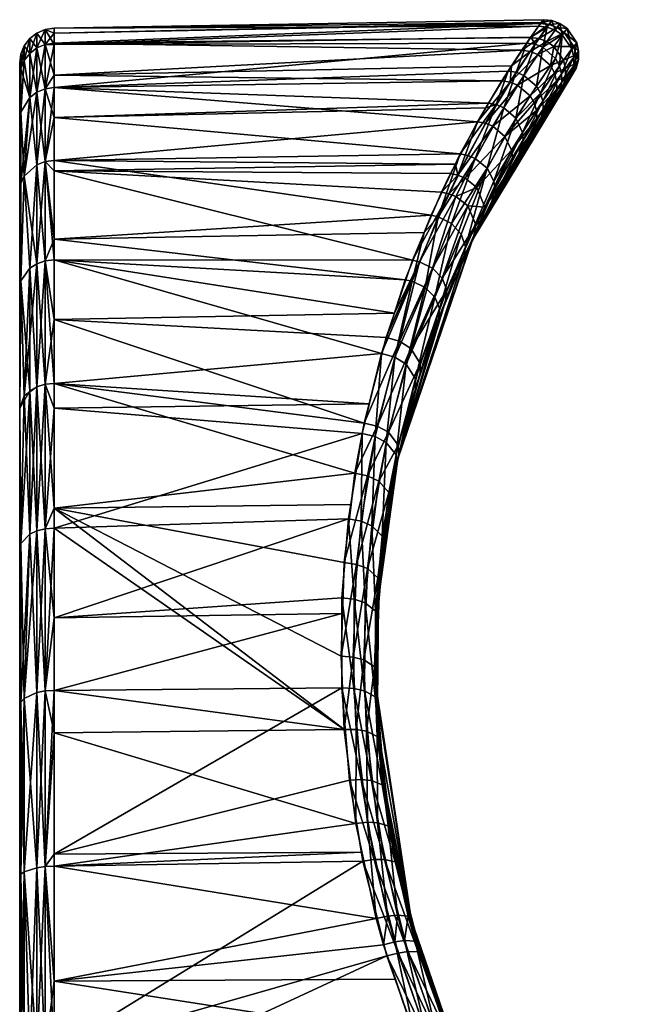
# Model space of a CAD drawing. Extents: x -0.182 to 0.324, y -0.149 to 0.005.
# Tile 4 of 256: x -0.18155 to -0.17279, y -0.04239 to -0.02831. Entities that reach past the tile are written whole.
import ezdxf

# ---------------------------------------------------------------- set-up
doc = ezdxf.new("R2010")
doc.units = 0
doc.layers.add('mesh', color=7, linetype='CONTINUOUS')

msp = doc.modelspace()

# ---------------------------------------------------------------- meshes
at = {"layer": 'mesh'}
mesh = msp.add_polyface(dxfattribs=at)
corners = [(-0.175253, -0.030229, -0.254864), (-0.181063, -0.030322, -0.254823), (-0.175672, -0.031105, -0.256377), (-0.181063, -0.029711, -0.253349), (-0.174888, -0.02957, -0.253406), (-0.174852, -0.029505, -0.253263), (-0.181063, -0.02928, -0.252309), (-0.174569, -0.029044, -0.251932), (-0.174096, -0.02835, -0.246005), (-0.181063, -0.028505, -0.246015), (-0.181063, -0.028432, -0.24695), (-0.174108, -0.028366, -0.245553), (-0.181063, -0.028645, -0.244237), (-0.174374, -0.028748, -0.243086), (-0.181063, -0.029105, -0.242321), (-0.174657, -0.029184, -0.241525), (-0.174519, -0.028972, -0.242285), (-0.181063, -0.02928, -0.241591), (-0.175005, -0.02977, -0.24), (-0.181063, -0.030322, -0.239077), (-0.175323, -0.030374, -0.238785), (-0.181063, -0.030469, -0.238837), (-0.175395, -0.03051, -0.238511), (-0.175523, -0.030776, -0.238052), (-0.18119, -0.028664, -0.24424), (-0.18119, -0.02845, -0.24695), (-0.18119, -0.030339, -0.254815), (-0.18119, -0.031759, -0.257133), (-0.181309, -0.030384, -0.254792), (-0.181063, -0.03145, -0.256664), (-0.18119, -0.029298, -0.252303), (-0.181309, -0.029347, -0.252288), (-0.181309, -0.028714, -0.249652), (-0.18119, -0.028664, -0.24966), (-0.181309, -0.028501, -0.24695), (-0.181309, -0.028714, -0.244248), (-0.18119, -0.029298, -0.241597), (-0.181309, -0.029347, -0.241613), (-0.181309, -0.030384, -0.239109), (-0.18119, -0.030339, -0.239085), (-0.174304, -0.028645, -0.250336), (-0.181063, -0.028667, -0.249754), (-0.174133, -0.028401, -0.248726)]
mesh.append_faces([[corners[k] for k in face] for face in [(0, 1, 2, 2), (0, 3, 1, 1), (4, 3, 0, 0), (5, 3, 4, 4), (5, 6, 3, 3), (7, 6, 5, 5), (8, 9, 10, 10), (11, 12, 9, 9), (13, 14, 12, 12), (15, 14, 16, 16), (15, 17, 14, 14), (18, 17, 15, 15), (18, 19, 17, 17), (20, 19, 18, 18), (20, 21, 19, 19), (22, 21, 20, 20), (22, 23, 21, 21), (24, 12, 14, 14), (25, 10, 9, 9), (26, 1, 3, 3), (27, 26, 28, 28), (29, 1, 26, 26), (30, 3, 6, 6), (30, 26, 3, 3), (31, 26, 30, 30), (31, 28, 26, 26), (32, 30, 33, 33), (32, 31, 30, 30), (33, 25, 34, 34), (25, 35, 34, 34), (25, 24, 35, 35), (9, 24, 25, 25), (9, 12, 24, 24), (36, 14, 17, 17), (36, 24, 14, 14), (37, 24, 36, 36), (37, 35, 24, 24), (36, 38, 37, 37), (36, 39, 38, 38), (17, 39, 36, 36), (17, 19, 39, 39), (19, 21, 39, 39), (40, 41, 6, 6), (42, 10, 41, 41), (30, 6, 41, 41), (33, 30, 41, 41), (41, 25, 33, 33), (41, 10, 25, 25)]])
mesh = msp.add_polyface(dxfattribs=at)
corners = [(-0.174304, -0.028645, -0.250336), (-0.181063, -0.02928, -0.252309), (-0.174569, -0.029044, -0.251932), (-0.174067, -0.02831, -0.247113), (-0.181063, -0.028432, -0.24695), (-0.174133, -0.028401, -0.248726), (-0.174096, -0.02835, -0.246005), (-0.174108, -0.028366, -0.245553), (-0.181063, -0.028505, -0.246015), (-0.174249, -0.028565, -0.243994), (-0.181063, -0.028645, -0.244237), (-0.174374, -0.028748, -0.243086), (-0.174519, -0.028972, -0.242285), (-0.181063, -0.029105, -0.242321), (-0.173697, -0.029162, -0.245593), (-0.173658, -0.02911, -0.247108), (-0.175081, -0.03146, -0.246999), (-0.175253, -0.030229, -0.254864), (-0.174739, -0.029525, -0.253282), (-0.174888, -0.02957, -0.253406), (-0.175144, -0.03025, -0.254883), (-0.174852, -0.029505, -0.253263), (-0.174453, -0.029062, -0.25195), (-0.174255, -0.028764, -0.243071), (-0.174542, -0.029203, -0.241507), (-0.174657, -0.029184, -0.241525), (-0.175005, -0.02977, -0.24), (-0.175288, -0.030532, -0.238493), (-0.175323, -0.030374, -0.238785), (-0.174894, -0.02979, -0.23998), (-0.17452, -0.030177, -0.240055), (-0.174159, -0.029722, -0.241597), (-0.174509, -0.030282, -0.240098), (-0.174364, -0.029921, -0.253216), (-0.174758, -0.030721, -0.254746), (-0.174356, -0.030029, -0.253176), (-0.174772, -0.03062, -0.254794), (-0.174244, -0.02856, -0.249772), (-0.181063, -0.028667, -0.249754), (-0.174228, -0.02993, -0.241681), (-0.174563, -0.030479, -0.240199), (-0.174803, -0.03091, -0.254637), (-0.174416, -0.030231, -0.253082), (-0.174788, -0.029834, -0.239973), (-0.175186, -0.030574, -0.238488), (-0.174433, -0.029247, -0.241498), (-0.174143, -0.028808, -0.243063), (-0.174632, -0.029569, -0.253291), (-0.174343, -0.029106, -0.251959), (-0.175041, -0.030293, -0.254889), (-0.174615, -0.02998, -0.239992), (-0.174256, -0.0294, -0.241511), (-0.174457, -0.029718, -0.253274), (-0.17487, -0.030433, -0.254864), (-0.174198, -0.0295, -0.241532), (-0.174165, -0.02961, -0.241562)]
mesh.append_faces([[corners[k] for k in face] for face in [(0, 1, 2, 2), (3, 4, 5, 5), (6, 4, 3, 3), (7, 8, 6, 6), (9, 10, 7, 7), (11, 10, 9, 9), (12, 13, 11, 11), (14, 15, 16, 16), (17, 18, 19, 19), (17, 20, 18, 18), (18, 21, 19, 19), (18, 2, 21, 21), (22, 2, 18, 18), (22, 0, 2, 2), (23, 12, 11, 11), (24, 12, 23, 23), (24, 25, 12, 12), (26, 25, 24, 24), (26, 27, 28, 28), (26, 29, 27, 27), (24, 29, 26, 26), (30, 31, 32, 32), (33, 34, 35, 35), (36, 34, 33, 33), (37, 38, 0, 0), (5, 38, 37, 37), (32, 39, 40, 40), (35, 41, 42, 42), (27, 43, 44, 44), (29, 43, 27, 27), (29, 45, 43, 43), (24, 45, 29, 29), (24, 46, 45, 45), (22, 47, 48, 48), (18, 47, 22, 22), (18, 49, 47, 47), (20, 49, 18, 18), (43, 50, 44, 44), (43, 51, 50, 50), (45, 51, 43, 43), (47, 52, 48, 48), (47, 53, 52, 52), (49, 53, 47, 47), (51, 54, 50, 50), (50, 55, 30, 30), (54, 55, 50, 50), (52, 36, 33, 33), (53, 36, 52, 52)]])
mesh = msp.add_polyface(dxfattribs=at)
corners = [(-0.175081, -0.03146, -0.246999), (-0.173954, -0.02952, -0.243197), (-0.173833, -0.029349, -0.244078), (-0.173697, -0.029162, -0.245593), (-0.173722, -0.029195, -0.248675), (-0.173887, -0.029424, -0.250239), (-0.173658, -0.02911, -0.247108), (-0.174184, -0.028661, -0.250349), (-0.174304, -0.028645, -0.250336), (-0.174453, -0.029062, -0.25195), (-0.174244, -0.02856, -0.249772), (-0.174011, -0.028415, -0.248734), (-0.174133, -0.028401, -0.248726), (-0.174067, -0.02831, -0.247113), (-0.173944, -0.028323, -0.247114), (-0.174096, -0.02835, -0.246005), (-0.173986, -0.02838, -0.245547), (-0.174108, -0.028366, -0.245553), (-0.174249, -0.028565, -0.243994), (-0.174128, -0.02858, -0.243981), (-0.174374, -0.028748, -0.243086), (-0.174255, -0.028764, -0.243071), (-0.173874, -0.029303, -0.243134), (-0.173901, -0.029417, -0.243164), (-0.174159, -0.029722, -0.241597), (-0.174015, -0.028623, -0.243975), (-0.17387, -0.028423, -0.245544), (-0.174256, -0.0294, -0.241511), (-0.173906, -0.029071, -0.243086), (-0.174198, -0.0295, -0.241532), (-0.173963, -0.028966, -0.243071), (-0.174165, -0.029261, -0.251947), (-0.174107, -0.029363, -0.251928), (-0.173891, -0.028863, -0.25035), (-0.173876, -0.029186, -0.243107), (-0.174165, -0.02961, -0.241562), (-0.174364, -0.029921, -0.253216), (-0.174075, -0.029474, -0.251901), (-0.17452, -0.030177, -0.240055), (-0.174356, -0.030029, -0.253176), (-0.17407, -0.029588, -0.251867), (-0.174228, -0.02993, -0.241681), (-0.174093, -0.029698, -0.25183), (-0.174416, -0.030231, -0.253082), (-0.174142, -0.029798, -0.25179), (-0.174509, -0.030282, -0.240098), (-0.174143, -0.028808, -0.243063), (-0.174542, -0.029203, -0.241507), (-0.174071, -0.028704, -0.250357), (-0.174343, -0.029106, -0.251959), (-0.173914, -0.028692, -0.243974), (-0.174433, -0.029247, -0.241498), (-0.174457, -0.029718, -0.253274)]
mesh.append_faces([[corners[k] for k in face] for face in [(0, 1, 2, 2), (3, 0, 2, 2), (0, 4, 5, 5), (0, 6, 4, 4), (7, 8, 9, 9), (7, 10, 8, 8), (11, 10, 7, 7), (11, 12, 10, 10), (11, 13, 12, 12), (14, 15, 13, 13), (16, 17, 15, 15), (16, 18, 17, 17), (19, 18, 16, 16), (19, 20, 18, 18), (21, 20, 19, 19), (22, 23, 24, 24), (19, 25, 21, 21), (16, 26, 19, 19), (27, 28, 29, 29), (30, 28, 27, 27), (31, 32, 33, 33), (29, 34, 35, 35), (28, 34, 29, 29), (32, 36, 37, 37), (35, 24, 38, 38), (35, 22, 24, 24), (34, 22, 35, 35), (37, 39, 40, 40), (36, 39, 37, 37), (0, 41, 1, 1), (23, 1, 41, 41), (42, 43, 44, 44), (24, 41, 45, 45), (24, 23, 41, 41), (40, 43, 42, 42), (39, 43, 40, 40), (21, 46, 47, 47), (21, 25, 46, 46), (7, 48, 11, 11), (7, 49, 48, 48), (9, 49, 7, 7), (25, 50, 46, 46), (51, 30, 27, 27), (46, 30, 51, 51), (49, 31, 48, 48), (49, 52, 31, 31), (31, 52, 32, 32), (52, 36, 32, 32)]])
mesh = msp.add_polyface(dxfattribs=at)
corners = [(-0.173944, -0.028323, -0.247114), (-0.174067, -0.02831, -0.247113), (-0.174011, -0.028415, -0.248734), (-0.173986, -0.02838, -0.245547), (-0.174096, -0.02835, -0.246005), (-0.173605, -0.028937, -0.245569), (-0.173597, -0.029002, -0.24711), (-0.173637, -0.029055, -0.245581), (-0.173564, -0.028883, -0.247111), (-0.173662, -0.029089, -0.24869), (-0.17363, -0.028971, -0.248705), (-0.174128, -0.02858, -0.243981), (-0.17387, -0.028423, -0.245544), (-0.174015, -0.028623, -0.243975), (-0.173829, -0.028366, -0.247114), (-0.173896, -0.028458, -0.248738), (-0.173963, -0.028966, -0.243071), (-0.173776, -0.028891, -0.243991), (-0.173906, -0.029071, -0.243086), (-0.173747, -0.029008, -0.244008), (-0.173603, -0.028814, -0.245559), (-0.173631, -0.028694, -0.245551), (-0.173561, -0.02876, -0.247112), (-0.173589, -0.028639, -0.247113), (-0.173629, -0.028848, -0.248718), (-0.173657, -0.028729, -0.248728), (-0.173804, -0.029086, -0.250318), (-0.173834, -0.02897, -0.250337), (-0.173803, -0.029205, -0.250294), (-0.174071, -0.028704, -0.250357), (-0.173769, -0.028493, -0.245543), (-0.173914, -0.028692, -0.243974), (-0.173727, -0.028436, -0.247114), (-0.173795, -0.028528, -0.248738), (-0.174143, -0.028808, -0.243063), (-0.173891, -0.028863, -0.25035), (-0.174165, -0.029261, -0.251947)]
mesh.append_faces([[corners[k] for k in face] for face in [(0, 1, 2, 2), (3, 4, 0, 0), (5, 6, 7, 7), (8, 6, 5, 5), (8, 9, 6, 6), (10, 9, 8, 8), (11, 12, 13, 13), (3, 14, 12, 12), (0, 14, 3, 3), (0, 15, 14, 14), (2, 15, 0, 0), (16, 17, 18, 18), (17, 19, 18, 18), (17, 20, 19, 19), (21, 20, 17, 17), (21, 22, 20, 20), (23, 22, 21, 21), (23, 24, 22, 22), (25, 24, 23, 23), (25, 26, 24, 24), (27, 26, 25, 25), (20, 5, 19, 19), (20, 8, 5, 5), (22, 8, 20, 20), (22, 10, 8, 8), (24, 10, 22, 22), (24, 28, 10, 10), (26, 28, 24, 24), (2, 29, 15, 15), (13, 30, 31, 31), (12, 30, 13, 13), (12, 32, 30, 30), (14, 32, 12, 12), (14, 33, 32, 32), (15, 33, 14, 14), (15, 29, 33, 33), (34, 31, 16, 16), (29, 35, 33, 33), (29, 36, 35, 35), (31, 17, 16, 16), (31, 21, 17, 17), (30, 21, 31, 31), (30, 23, 21, 21), (32, 23, 30, 30), (32, 25, 23, 23), (33, 25, 32, 32), (33, 27, 25, 25), (35, 27, 33, 33)]])
mesh = msp.add_polyface(dxfattribs=at)
corners = [(-0.18119, -0.030339, -0.239085), (-0.181309, -0.0318, -0.236798), (-0.181309, -0.030384, -0.239109), (-0.181554, -0.029756, -0.252155), (-0.181537, -0.030653, -0.254655), (-0.181537, -0.029634, -0.252194), (-0.181554, -0.030767, -0.254596), (-0.181411, -0.028793, -0.24964), (-0.181309, -0.029347, -0.252288), (-0.181309, -0.028714, -0.249652), (-0.181554, -0.029139, -0.249585), (-0.181537, -0.029012, -0.249605), (-0.181554, -0.028931, -0.24695), (-0.181537, -0.028803, -0.24695), (-0.181488, -0.028894, -0.249624), (-0.181488, -0.028684, -0.24695), (-0.181411, -0.028581, -0.24695), (-0.181309, -0.028501, -0.24695), (-0.18119, -0.028664, -0.24966), (-0.181554, -0.029139, -0.244315), (-0.181537, -0.029012, -0.244295), (-0.181488, -0.028894, -0.244277), (-0.181411, -0.028793, -0.244261), (-0.181309, -0.028714, -0.244248), (-0.181537, -0.029634, -0.241706), (-0.181554, -0.029756, -0.241746), (-0.181554, -0.030767, -0.239304), (-0.181537, -0.030653, -0.239246), (-0.181488, -0.030547, -0.239191), (-0.181537, -0.032045, -0.236975), (-0.181411, -0.031865, -0.236844), (-0.181537, -0.032045, -0.256925), (-0.181488, -0.030547, -0.254709), (-0.181309, -0.0318, -0.257103), (-0.181309, -0.030384, -0.254792), (-0.181411, -0.029422, -0.252263), (-0.181411, -0.029422, -0.241637), (-0.181309, -0.029347, -0.241613)]
mesh.append_faces([[corners[k] for k in face] for face in [(0, 1, 2, 2), (3, 4, 5, 5), (3, 6, 4, 4), (7, 8, 9, 9), (10, 5, 11, 11), (10, 3, 5, 5), (11, 12, 10, 10), (11, 13, 12, 12), (14, 13, 11, 11), (14, 15, 13, 13), (7, 15, 14, 14), (7, 16, 15, 15), (9, 16, 7, 7), (9, 17, 16, 16), (18, 17, 9, 9), (13, 19, 12, 12), (13, 20, 19, 19), (15, 20, 13, 13), (15, 21, 20, 20), (16, 21, 15, 15), (16, 22, 21, 21), (17, 22, 16, 16), (17, 23, 22, 22), (24, 20, 21, 21), (25, 20, 24, 24), (25, 19, 20, 20), (24, 26, 25, 25), (24, 27, 26, 26), (28, 29, 27, 27), (2, 30, 28, 28), (31, 32, 4, 4), (33, 34, 32, 32), (35, 34, 8, 8), (35, 32, 34, 34), (5, 32, 35, 35), (5, 4, 32, 32), (7, 35, 8, 8), (14, 35, 7, 7), (11, 35, 14, 14), (11, 5, 35, 35), (36, 23, 37, 37), (36, 22, 23, 23), (36, 21, 22, 22), (24, 21, 36, 36), (36, 27, 24, 24), (36, 28, 27, 27), (37, 28, 36, 36), (37, 2, 28, 28)]])
mesh = msp.add_polyface(dxfattribs=at)
corners = [(-0.181063, -0.037901, -0.262402), (-0.176945, -0.0368, -0.261864), (-0.181063, -0.036861, -0.261765), (-0.181554, -0.030767, -0.254596), (-0.181554, -0.029756, -0.252155), (-0.181554, -0.045774, -0.24695), (-0.181554, -0.028931, -0.24695), (-0.181554, -0.029139, -0.244315), (-0.18119, -0.037909, -0.262385), (-0.181537, -0.038069, -0.262071), (-0.181554, -0.035874, -0.260576), (-0.181554, -0.038128, -0.261957), (-0.181309, -0.037932, -0.26234), (-0.181309, -0.035621, -0.260924), (-0.181411, -0.035668, -0.260859), (-0.18119, -0.035591, -0.260965), (-0.181063, -0.03558, -0.26098), (-0.181309, -0.03356, -0.259164), (-0.18119, -0.035591, -0.232935), (-0.181063, -0.035295, -0.233163), (-0.181063, -0.03558, -0.23292), (-0.181309, -0.035621, -0.232976), (-0.18119, -0.033524, -0.234701), (-0.181537, -0.035799, -0.233221), (-0.181554, -0.038128, -0.231943), (-0.181554, -0.035874, -0.233324), (-0.181537, -0.038069, -0.231829), (-0.181309, -0.037932, -0.23156), (-0.18119, -0.037909, -0.231515), (-0.181063, -0.037901, -0.231498), (-0.176948, -0.037865, -0.262465), (-0.176853, -0.035448, -0.260975), (-0.176945, -0.036575, -0.261737), (-0.176959, -0.037413, -0.231675), (-0.176913, -0.03846, -0.231145), (-0.176914, -0.036074, -0.232487), (-0.176815, -0.035244, -0.233098), (-0.176761, -0.034793, -0.233431), (-0.181554, -0.033864, -0.258859), (-0.181554, -0.032148, -0.25685), (-0.181554, -0.033864, -0.235041), (-0.181554, -0.032148, -0.23705), (-0.181537, -0.035799, -0.260679), (-0.181488, -0.038015, -0.262177), (-0.181411, -0.033617, -0.259107), (-0.181411, -0.035668, -0.233041), (-0.181309, -0.03356, -0.234737), (-0.181488, -0.033689, -0.234866), (-0.181488, -0.038015, -0.231723), (-0.176776, -0.037872, -0.262438)]
mesh.append_faces([[corners[k] for k in face] for face in [(0, 1, 2, 2), (3, 4, 5, 5), (6, 7, 5, 5), (8, 0, 2, 2), (9, 10, 11, 11), (12, 13, 14, 14), (8, 13, 12, 12), (8, 15, 13, 13), (2, 15, 8, 8), (2, 16, 15, 15), (17, 13, 15, 15), (18, 19, 20, 20), (21, 22, 18, 18), (23, 24, 25, 25), (23, 26, 24, 24), (18, 27, 21, 21), (18, 28, 27, 27), (20, 28, 18, 18), (20, 29, 28, 28), (0, 30, 1, 1), (2, 31, 16, 16), (2, 32, 31, 31), (1, 32, 2, 2), (33, 34, 19, 19), (19, 35, 33, 33), (19, 36, 35, 35), (37, 36, 19, 19), (34, 20, 19, 19), (34, 29, 20, 20), (5, 38, 39, 39), (5, 40, 25, 25), (5, 41, 40, 40), (9, 42, 10, 10), (43, 42, 9, 9), (43, 14, 42, 42), (12, 14, 43, 43), (44, 14, 13, 13), (44, 42, 14, 14), (38, 10, 42, 42), (45, 46, 21, 21), (23, 47, 45, 45), (25, 40, 23, 23), (45, 26, 23, 23), (45, 48, 26, 26), (21, 48, 45, 45), (21, 27, 48, 48), (30, 32, 1, 1), (30, 49, 32, 32)]])
mesh = msp.add_polyface(dxfattribs=at)
corners = [(-0.181554, -0.045774, -0.24695), (-0.181554, -0.032148, -0.25685), (-0.181554, -0.030767, -0.254596), (-0.181554, -0.029139, -0.249585), (-0.181554, -0.028931, -0.24695), (-0.181554, -0.029756, -0.252155), (-0.181554, -0.029756, -0.241746), (-0.181554, -0.030767, -0.239304), (-0.181554, -0.029139, -0.244315), (-0.18119, -0.033524, -0.234701), (-0.181063, -0.033511, -0.234687), (-0.181063, -0.035295, -0.233163), (-0.18119, -0.031759, -0.236768), (-0.181063, -0.031744, -0.236757), (-0.181063, -0.032597, -0.235758), (-0.18119, -0.031759, -0.257133), (-0.181063, -0.031744, -0.257144), (-0.181063, -0.03145, -0.256664), (-0.18119, -0.035591, -0.260965), (-0.181063, -0.03558, -0.26098), (-0.181063, -0.033867, -0.259517), (-0.181537, -0.030653, -0.239246), (-0.181554, -0.032148, -0.23705), (-0.181309, -0.030384, -0.239109), (-0.181309, -0.0318, -0.236798), (-0.181411, -0.031865, -0.236844), (-0.18119, -0.030339, -0.239085), (-0.18119, -0.033524, -0.2592), (-0.181309, -0.03356, -0.259164), (-0.181309, -0.0318, -0.257103), (-0.181411, -0.031865, -0.257056), (-0.181063, -0.033511, -0.259213), (-0.181309, -0.030384, -0.254792), (-0.18119, -0.030339, -0.254815), (-0.181309, -0.03356, -0.234737), (-0.18119, -0.035591, -0.232935), (-0.181309, -0.035621, -0.232976), (-0.181537, -0.032045, -0.236975), (-0.181488, -0.030547, -0.239191), (-0.181411, -0.033617, -0.259107), (-0.181309, -0.035621, -0.260924), (-0.181554, -0.033864, -0.258859), (-0.181537, -0.035799, -0.260679), (-0.181537, -0.032045, -0.256925), (-0.181537, -0.030653, -0.254655), (-0.181488, -0.030547, -0.254709), (-0.181554, -0.033864, -0.235041), (-0.181488, -0.033689, -0.234866), (-0.181411, -0.035668, -0.233041), (-0.181537, -0.035799, -0.233221)]
mesh.append_faces([[corners[k] for k in face] for face in [(0, 1, 2, 2), (0, 3, 4, 4), (0, 5, 3, 3), (0, 6, 7, 7), (0, 8, 6, 6), (9, 10, 11, 11), (12, 13, 14, 14), (15, 16, 17, 17), (18, 19, 20, 20), (21, 22, 7, 7), (23, 24, 25, 25), (26, 12, 24, 24), (27, 18, 20, 20), (28, 18, 27, 27), (28, 29, 30, 30), (27, 29, 28, 28), (27, 15, 29, 29), (31, 15, 27, 27), (31, 16, 15, 15), (15, 32, 29, 29), (17, 33, 15, 15), (26, 13, 12, 12), (12, 34, 24, 24), (12, 9, 34, 34), (14, 9, 12, 12), (14, 10, 9, 9), (35, 9, 11, 11), (36, 34, 9, 9), (21, 37, 22, 22), (38, 25, 37, 37), (39, 40, 28, 28), (41, 42, 39, 39), (41, 43, 1, 1), (39, 43, 41, 41), (39, 30, 43, 43), (28, 30, 39, 39), (43, 2, 1, 1), (43, 44, 2, 2), (30, 45, 43, 43), (29, 45, 30, 30), (37, 46, 22, 22), (37, 47, 46, 46), (25, 47, 37, 37), (24, 47, 25, 25), (24, 34, 47, 47), (48, 47, 34, 34), (49, 46, 47, 47)]])
mesh = msp.add_polyface(dxfattribs=at)
corners = [(-0.173901, -0.029417, -0.243164), (-0.173833, -0.029349, -0.244078), (-0.173954, -0.02952, -0.243197), (-0.173776, -0.029244, -0.244053), (-0.173697, -0.029162, -0.245593), (-0.173637, -0.029055, -0.245581), (-0.173658, -0.02911, -0.247108), (-0.173597, -0.029002, -0.24711), (-0.173722, -0.029195, -0.248675), (-0.173662, -0.029089, -0.24869), (-0.173887, -0.029424, -0.250239), (-0.173831, -0.02932, -0.250267), (-0.174142, -0.029798, -0.25179), (-0.174093, -0.029698, -0.25183), (-0.173874, -0.029303, -0.243134), (-0.173747, -0.029128, -0.244029), (-0.173605, -0.028937, -0.245569), (-0.17363, -0.028971, -0.248705), (-0.173803, -0.029205, -0.250294), (-0.17407, -0.029588, -0.251867), (-0.173891, -0.028863, -0.25035), (-0.174107, -0.029363, -0.251928), (-0.173834, -0.02897, -0.250337), (-0.173906, -0.029071, -0.243086), (-0.173747, -0.029008, -0.244008), (-0.173876, -0.029186, -0.243107), (-0.174075, -0.029474, -0.251901), (-0.173804, -0.029086, -0.250318), (-0.174024, -0.045378, -0.246947), (-0.174125, -0.045227, -0.263904), (-0.173278, -0.046376, -0.263897), (-0.173046, -0.046651, -0.230017), (-0.173921, -0.045528, -0.22999), (-0.173947, -0.045545, -0.229818), (-0.173066, -0.046678, -0.22984), (-0.17417, -0.045159, -0.229998), (-0.174153, -0.045241, -0.264076), (-0.173299, -0.0464, -0.264073), (-0.173674, -0.04672, -0.264396), (-0.172909, -0.047338, -0.264332), (-0.173537, -0.046607, -0.264372), (-0.17304, -0.047463, -0.264351), (-0.173434, -0.047013, -0.229519), (-0.174197, -0.045717, -0.229519), (-0.173299, -0.046896, -0.22954), (-0.174367, -0.045774, -0.229491), (-0.173417, -0.046505, -0.264288), (-0.174407, -0.045401, -0.264374), (-0.172794, -0.047224, -0.264249), (-0.174071, -0.04563, -0.229605), (-0.17318, -0.046789, -0.229624), (-0.17428, -0.045319, -0.264288)]
mesh.append_faces([[corners[k] for k in face] for face in [(0, 1, 2, 2), (3, 1, 0, 0), (3, 4, 1, 1), (5, 4, 3, 3), (5, 6, 4, 4), (7, 6, 5, 5), (7, 8, 6, 6), (9, 8, 7, 7), (9, 10, 8, 8), (11, 10, 9, 9), (11, 12, 10, 10), (13, 12, 11, 11), (14, 3, 0, 0), (15, 3, 14, 14), (15, 5, 3, 3), (16, 5, 15, 15), (17, 11, 9, 9), (18, 11, 17, 17), (18, 13, 11, 11), (19, 13, 18, 18), (20, 21, 22, 22), (23, 24, 25, 25), (22, 26, 27, 27), (21, 26, 22, 22), (25, 15, 14, 14), (24, 15, 25, 25), (24, 16, 15, 15), (27, 19, 18, 18), (26, 19, 27, 27), (28, 29, 30, 30), (31, 32, 28, 28), (33, 32, 34, 34), (33, 35, 32, 32), (36, 30, 29, 29), (37, 30, 36, 36), (38, 39, 40, 40), (41, 39, 38, 38), (42, 43, 44, 44), (45, 43, 42, 42), (40, 46, 47, 47), (40, 48, 46, 46), (44, 49, 50, 50), (43, 49, 44, 44), (46, 37, 51, 51), (50, 33, 34, 34), (49, 33, 50, 50), (37, 36, 51, 51)]])
mesh = msp.add_polyface(dxfattribs=at)
corners = [(-0.173887, -0.029424, -0.250239), (-0.174142, -0.029798, -0.25179), (-0.175081, -0.03146, -0.246999), (-0.175096, -0.031498, -0.238191), (-0.175093, -0.031499, -0.255691), (-0.175288, -0.030532, -0.238493), (-0.175395, -0.03051, -0.238511), (-0.175323, -0.030374, -0.238785), (-0.175523, -0.030776, -0.238052), (-0.175417, -0.030798, -0.238034), (-0.175938, -0.03175, -0.236596), (-0.174563, -0.030479, -0.240199), (-0.174228, -0.02993, -0.241681), (-0.17494, -0.031174, -0.238753), (-0.174803, -0.03091, -0.254637), (-0.174416, -0.030231, -0.253082), (-0.175063, -0.031423, -0.238307), (-0.175568, -0.031127, -0.256393), (-0.175672, -0.031105, -0.256377), (-0.175772, -0.031355, -0.256726), (-0.175253, -0.030229, -0.254864), (-0.175144, -0.03025, -0.254883), (-0.175208, -0.031732, -0.256107), (-0.175836, -0.031772, -0.236583), (-0.175029, -0.031243, -0.238189), (-0.174901, -0.03099, -0.238639), (-0.174509, -0.030282, -0.240098), (-0.174758, -0.030721, -0.254746), (-0.174356, -0.030029, -0.253176), (-0.175179, -0.031558, -0.256228), (-0.175316, -0.030839, -0.23803), (-0.175186, -0.030574, -0.238488), (-0.175041, -0.030293, -0.254889), (-0.17565, -0.031863, -0.236596), (-0.175378, -0.031225, -0.256386), (-0.175757, -0.03214, -0.257666), (-0.175147, -0.030972, -0.238061), (-0.175016, -0.03071, -0.238515), (-0.174615, -0.02998, -0.239992), (-0.17487, -0.030433, -0.254864), (-0.17524, -0.031378, -0.256327), (-0.175618, -0.032277, -0.257599), (-0.175511, -0.032005, -0.236661), (-0.17452, -0.030177, -0.240055), (-0.174772, -0.03062, -0.254794)]
mesh.append_faces([[corners[k] for k in face] for face in [(0, 1, 2, 2), (3, 2, 4, 4), (5, 6, 7, 7), (5, 8, 6, 6), (9, 8, 5, 5), (9, 10, 8, 8), (2, 11, 12, 12), (13, 11, 2, 2), (14, 4, 2, 2), (2, 15, 14, 14), (2, 1, 15, 15), (16, 2, 3, 3), (16, 13, 2, 2), (17, 18, 19, 19), (20, 18, 17, 17), (17, 21, 20, 20), (22, 4, 14, 14), (23, 10, 9, 9), (24, 13, 16, 16), (25, 13, 24, 24), (25, 11, 13, 13), (26, 11, 25, 25), (27, 14, 28, 28), (27, 22, 14, 14), (29, 22, 27, 27), (9, 30, 23, 23), (9, 31, 30, 30), (5, 31, 9, 9), (21, 17, 32, 32), (23, 30, 33, 33), (17, 34, 32, 32), (17, 35, 34, 34), (30, 36, 33, 33), (30, 37, 36, 36), (31, 37, 30, 30), (31, 38, 37, 37), (32, 34, 39, 39), (34, 40, 39, 39), (34, 41, 40, 40), (36, 24, 42, 42), (36, 25, 24, 24), (37, 25, 36, 36), (37, 43, 25, 25), (38, 43, 37, 37), (39, 29, 44, 44), (40, 29, 39, 39), (43, 26, 25, 25), (44, 29, 27, 27)]])
mesh = msp.add_polyface(dxfattribs=at)
corners = [(-0.176042, -0.032029, -0.257669), (-0.175772, -0.031355, -0.256726), (-0.181063, -0.03145, -0.256664), (-0.181063, -0.031744, -0.257144), (-0.181063, -0.033867, -0.259517), (-0.176556, -0.033805, -0.259586), (-0.181063, -0.033511, -0.259213), (-0.175672, -0.031105, -0.256377), (-0.181063, -0.030322, -0.254823), (-0.181063, -0.031744, -0.236757), (-0.176196, -0.032506, -0.23568), (-0.181063, -0.032597, -0.235758), (-0.175938, -0.03175, -0.236596), (-0.181063, -0.030469, -0.238837), (-0.175523, -0.030776, -0.238052), (-0.18119, -0.033524, -0.2592), (-0.18119, -0.030339, -0.239085), (-0.176382, -0.033084, -0.25889), (-0.176658, -0.034225, -0.259991), (-0.181063, -0.03558, -0.26098), (-0.176853, -0.035448, -0.260975), (-0.181063, -0.033511, -0.234687), (-0.176761, -0.034793, -0.233431), (-0.181063, -0.035295, -0.233163), (-0.176628, -0.034078, -0.23404), (-0.176315, -0.032854, -0.235257), (-0.176158, -0.034663, -0.234285), (-0.176146, -0.034591, -0.247015), (-0.17616, -0.034662, -0.25962), (-0.17613, -0.03452, -0.234411), (-0.175942, -0.032051, -0.257682), (-0.176259, -0.03519, -0.233819), (-0.17614, -0.034392, -0.23427), (-0.176275, -0.035072, -0.233675), (-0.17617, -0.034531, -0.259758), (-0.176348, -0.035805, -0.260572), (-0.176442, -0.034123, -0.234045), (-0.176578, -0.034831, -0.23344), (-0.176123, -0.032908, -0.235252), (-0.176473, -0.034268, -0.259985), (-0.176191, -0.033136, -0.258893), (-0.176673, -0.03548, -0.260961), (-0.176282, -0.03421, -0.234103), (-0.17642, -0.034908, -0.233503), (-0.17596, -0.033012, -0.235302), (-0.176313, -0.034354, -0.259926), (-0.176029, -0.033237, -0.258842), (-0.176516, -0.035548, -0.260894), (-0.176369, -0.035696, -0.260718)]
mesh.append_faces([[corners[k] for k in face] for face in [(0, 1, 2, 2), (3, 0, 2, 2), (4, 5, 6, 6), (7, 2, 1, 1), (7, 8, 2, 2), (9, 10, 11, 11), (9, 12, 10, 10), (13, 12, 9, 9), (13, 14, 12, 12), (15, 4, 6, 6), (16, 13, 9, 9), (3, 17, 0, 0), (6, 17, 3, 3), (6, 5, 17, 17), (4, 18, 5, 5), (19, 18, 4, 4), (19, 20, 18, 18), (21, 22, 23, 23), (21, 24, 22, 22), (11, 24, 21, 21), (11, 25, 24, 24), (11, 10, 25, 25), (26, 27, 28, 28), (29, 27, 26, 26), (17, 5, 18, 18), (30, 0, 17, 17), (29, 26, 31, 31), (32, 29, 33, 33), (34, 35, 28, 28), (22, 36, 37, 37), (24, 36, 22, 22), (24, 38, 36, 36), (25, 38, 24, 24), (17, 39, 40, 40), (18, 39, 17, 17), (18, 41, 39, 39), (20, 41, 18, 18), (37, 42, 43, 43), (36, 42, 37, 37), (36, 44, 42, 42), (38, 44, 36, 36), (40, 45, 46, 46), (39, 45, 40, 40), (39, 47, 45, 45), (41, 47, 39, 39), (43, 32, 33, 33), (42, 32, 43, 43), (45, 48, 34, 34)]])
mesh = msp.add_polyface(dxfattribs=at)
corners = [(-0.181063, -0.040415, -0.263444), (-0.176668, -0.040213, -0.263453), (-0.181063, -0.040242, -0.263372), (-0.181554, -0.045774, -0.24695), (-0.181554, -0.038128, -0.261957), (-0.181554, -0.035874, -0.260576), (-0.181554, -0.040569, -0.262968), (-0.181554, -0.030767, -0.239304), (-0.181554, -0.032148, -0.23705), (-0.18119, -0.037909, -0.231515), (-0.181063, -0.037901, -0.231498), (-0.181063, -0.038507, -0.231247), (-0.181537, -0.04053, -0.26309), (-0.181537, -0.038069, -0.262071), (-0.18119, -0.040421, -0.263426), (-0.181309, -0.037932, -0.26234), (-0.181309, -0.040436, -0.263377), (-0.18119, -0.037909, -0.262385), (-0.18119, -0.043064, -0.26406), (-0.181063, -0.043061, -0.264079), (-0.181063, -0.037901, -0.262402), (-0.181537, -0.038069, -0.231829), (-0.181554, -0.040569, -0.230932), (-0.181554, -0.038128, -0.231943), (-0.181537, -0.04053, -0.23081), (-0.181309, -0.040436, -0.230523), (-0.181309, -0.037932, -0.23156), (-0.18119, -0.040421, -0.230475), (-0.181063, -0.040415, -0.230457), (-0.181309, -0.043072, -0.22989), (-0.176646, -0.040344, -0.263501), (-0.176948, -0.037865, -0.262465), (-0.176838, -0.039185, -0.263072), (-0.176913, -0.03846, -0.231145), (-0.176747, -0.039803, -0.230588), (-0.176454, -0.041164, -0.230148), (-0.181063, -0.042058, -0.230062), (-0.181554, -0.033864, -0.258859), (-0.181488, -0.040493, -0.263204), (-0.181488, -0.038015, -0.262177), (-0.181488, -0.038015, -0.231723), (-0.181488, -0.040493, -0.230697), (-0.181411, -0.043084, -0.229969), (-0.176743, -0.03846, -0.231175), (-0.176786, -0.037425, -0.231699), (-0.176671, -0.039176, -0.26304), (-0.176776, -0.037872, -0.262438), (-0.176483, -0.04032, -0.263467)]
mesh.append_faces([[corners[k] for k in face] for face in [(0, 1, 2, 2), (3, 4, 5, 5), (3, 6, 4, 4), (7, 8, 3, 3), (9, 10, 11, 11), (12, 4, 6, 6), (12, 13, 4, 4), (14, 15, 16, 16), (14, 17, 15, 15), (18, 14, 16, 16), (19, 0, 14, 14), (14, 20, 17, 17), (14, 2, 20, 20), (0, 2, 14, 14), (21, 22, 23, 23), (21, 24, 22, 22), (9, 25, 26, 26), (9, 27, 25, 25), (11, 27, 9, 9), (11, 28, 27, 27), (29, 25, 27, 27), (0, 30, 1, 1), (19, 30, 0, 0), (2, 31, 20, 20), (2, 32, 31, 31), (1, 32, 2, 2), (33, 11, 10, 10), (34, 11, 33, 33), (34, 28, 11, 11), (35, 28, 34, 34), (35, 36, 28, 28), (5, 37, 3, 3), (38, 13, 12, 12), (38, 39, 13, 13), (16, 39, 38, 38), (16, 15, 39, 39), (40, 24, 21, 21), (40, 41, 24, 24), (26, 41, 40, 40), (26, 25, 41, 41), (42, 41, 25, 25), (33, 43, 34, 34), (33, 44, 43, 43), (31, 45, 46, 46), (32, 45, 31, 31), (30, 32, 1, 1), (30, 47, 32, 32)]])
mesh = msp.add_polyface(dxfattribs=at)
corners = [(-0.175096, -0.031498, -0.238191), (-0.175093, -0.031499, -0.255691), (-0.176146, -0.034591, -0.247015), (-0.175829, -0.033372, -0.235593), (-0.175464, -0.032337, -0.236893), (-0.175893, -0.033588, -0.258547), (-0.17616, -0.034662, -0.25962), (-0.175565, -0.032599, -0.257362), (-0.17613, -0.03452, -0.234411), (-0.175208, -0.031732, -0.256107), (-0.175942, -0.032051, -0.257682), (-0.175772, -0.031355, -0.256726), (-0.176042, -0.032029, -0.257669), (-0.175568, -0.031127, -0.256393), (-0.175063, -0.031423, -0.238307), (-0.175836, -0.031772, -0.236583), (-0.176196, -0.032506, -0.23568), (-0.175938, -0.03175, -0.236596), (-0.176315, -0.032854, -0.235257), (-0.17614, -0.034392, -0.23427), (-0.175825, -0.033225, -0.235458), (-0.175446, -0.032173, -0.236766), (-0.175029, -0.031243, -0.238189), (-0.175179, -0.031558, -0.256228), (-0.175551, -0.032439, -0.257491), (-0.175892, -0.033444, -0.258684), (-0.17617, -0.034531, -0.259758), (-0.176123, -0.032908, -0.235252), (-0.176382, -0.033084, -0.25889), (-0.176191, -0.033136, -0.258893), (-0.17565, -0.031863, -0.236596), (-0.175757, -0.03214, -0.257666), (-0.17596, -0.033012, -0.235302), (-0.176029, -0.033237, -0.258842), (-0.175511, -0.032005, -0.236661), (-0.175147, -0.030972, -0.238061), (-0.175618, -0.032277, -0.257599), (-0.175378, -0.031225, -0.256386), (-0.176282, -0.03421, -0.234103), (-0.17524, -0.031378, -0.256327), (-0.176313, -0.034354, -0.259926)]
mesh.append_faces([[corners[k] for k in face] for face in [(0, 1, 2, 2), (2, 3, 4, 4), (0, 2, 4, 4), (2, 5, 6, 6), (7, 5, 2, 2), (8, 3, 2, 2), (2, 9, 7, 7), (2, 1, 9, 9), (10, 11, 12, 12), (13, 11, 10, 10), (14, 0, 4, 4), (15, 16, 17, 17), (18, 16, 15, 15), (19, 3, 8, 8), (20, 3, 19, 19), (20, 4, 3, 3), (21, 4, 20, 20), (21, 14, 4, 4), (22, 14, 21, 21), (23, 7, 9, 9), (24, 7, 23, 23), (24, 5, 7, 7), (25, 5, 24, 24), (25, 6, 5, 5), (26, 6, 25, 25), (18, 15, 27, 27), (28, 29, 10, 10), (15, 30, 27, 27), (10, 31, 13, 13), (10, 29, 31, 31), (27, 30, 32, 32), (29, 33, 31, 31), (30, 34, 32, 32), (30, 35, 34, 34), (31, 36, 37, 37), (31, 33, 36, 36), (38, 20, 19, 19), (32, 20, 38, 38), (32, 21, 20, 20), (34, 21, 32, 32), (34, 22, 21, 21), (39, 24, 23, 23), (36, 24, 39, 39), (36, 25, 24, 24), (33, 25, 36, 36), (33, 26, 25, 25), (40, 26, 33, 33)]])
mesh = msp.add_polyface(dxfattribs=at)
corners = [(-0.176421, -0.036585, -0.247895), (-0.176259, -0.03519, -0.233819), (-0.176158, -0.034663, -0.234285), (-0.176439, -0.038072, -0.262019), (-0.176437, -0.036862, -0.261312), (-0.176435, -0.037989, -0.231935), (-0.176407, -0.036392, -0.232902), (-0.17645, -0.037648, -0.232113), (-0.176348, -0.035805, -0.260572), (-0.17616, -0.034662, -0.25962), (-0.176914, -0.036074, -0.232487), (-0.176815, -0.035244, -0.233098), (-0.176761, -0.034793, -0.233431), (-0.176482, -0.037565, -0.231962), (-0.176441, -0.038561, -0.231446), (-0.176432, -0.036291, -0.232754), (-0.176275, -0.035072, -0.233675), (-0.17613, -0.03452, -0.234411), (-0.176369, -0.035696, -0.260718), (-0.17617, -0.034531, -0.259758), (-0.176464, -0.036768, -0.261461), (-0.176473, -0.037995, -0.262172), (-0.176959, -0.037413, -0.231675), (-0.176786, -0.037425, -0.231699), (-0.176913, -0.03846, -0.231145), (-0.176737, -0.0361, -0.232505), (-0.176578, -0.034831, -0.23344), (-0.176853, -0.035448, -0.260975), (-0.176769, -0.036596, -0.261716), (-0.176673, -0.03548, -0.260961), (-0.176945, -0.036575, -0.261737), (-0.176776, -0.037872, -0.262438), (-0.176634, -0.037465, -0.231775), (-0.176743, -0.03846, -0.231175), (-0.176581, -0.036159, -0.232574), (-0.17642, -0.034908, -0.233503), (-0.176615, -0.036648, -0.261644), (-0.176516, -0.035548, -0.260894), (-0.176625, -0.037905, -0.26236), (-0.176593, -0.038485, -0.231254), (-0.176313, -0.034354, -0.259926)]
mesh.append_faces([[corners[k] for k in face] for face in [(0, 1, 2, 2), (3, 0, 4, 4), (3, 5, 0, 0), (0, 6, 1, 1), (0, 7, 6, 6), (5, 7, 0, 0), (0, 8, 4, 4), (0, 9, 8, 8), (2, 9, 0, 0), (10, 11, 12, 12), (13, 7, 14, 14), (13, 6, 7, 7), (15, 6, 13, 13), (15, 1, 6, 6), (16, 1, 15, 15), (16, 17, 1, 1), (18, 8, 19, 19), (18, 4, 8, 8), (20, 4, 18, 18), (20, 3, 4, 4), (21, 3, 20, 20), (22, 23, 24, 24), (22, 25, 23, 23), (10, 25, 22, 22), (10, 26, 25, 25), (12, 26, 10, 10), (27, 28, 29, 29), (30, 28, 27, 27), (30, 31, 28, 28), (23, 32, 33, 33), (23, 34, 32, 32), (25, 34, 23, 23), (25, 35, 34, 34), (26, 35, 25, 25), (29, 36, 37, 37), (28, 36, 29, 29), (28, 38, 36, 36), (31, 38, 28, 28), (32, 13, 39, 39), (32, 15, 13, 13), (34, 15, 32, 32), (34, 16, 15, 15), (35, 16, 34, 34), (37, 18, 40, 40), (37, 20, 18, 18), (36, 20, 37, 37), (36, 21, 20, 20), (38, 21, 36, 36)]])
mesh = msp.add_polyface(dxfattribs=at)
corners = [(-0.181063, -0.045774, -0.264292), (-0.175438, -0.043889, -0.264281), (-0.181063, -0.043902, -0.264145), (-0.181554, -0.045774, -0.24695), (-0.181554, -0.045774, -0.263793), (-0.181554, -0.043139, -0.263585), (-0.181554, -0.040569, -0.262968), (-0.181554, -0.040569, -0.230932), (-0.181554, -0.043139, -0.230315), (-0.181554, -0.038128, -0.231943), (-0.181554, -0.035874, -0.233324), (-0.18119, -0.040421, -0.230475), (-0.181063, -0.040415, -0.230457), (-0.181063, -0.042058, -0.230062), (-0.18119, -0.043064, -0.26406), (-0.181063, -0.043061, -0.264079), (-0.18119, -0.045774, -0.264274), (-0.181309, -0.043072, -0.26401), (-0.181411, -0.043084, -0.263931), (-0.181309, -0.045774, -0.264223), (-0.181488, -0.0431, -0.26383), (-0.181411, -0.045774, -0.264143), (-0.181537, -0.043119, -0.263712), (-0.181488, -0.045774, -0.26404), (-0.181537, -0.045774, -0.263921), (-0.181537, -0.04053, -0.26309), (-0.181309, -0.040436, -0.263377), (-0.18119, -0.040421, -0.263426), (-0.18119, -0.043064, -0.22984), (-0.181063, -0.043061, -0.229821), (-0.181309, -0.043072, -0.22989), (-0.181411, -0.043084, -0.229969), (-0.181309, -0.040436, -0.230523), (-0.181537, -0.04053, -0.23081), (-0.181537, -0.043119, -0.230189), (-0.181554, -0.045774, -0.230108), (-0.181488, -0.0431, -0.230071), (-0.181537, -0.045774, -0.22998), (-0.181488, -0.045774, -0.22986), (-0.181411, -0.045774, -0.229757), (-0.181309, -0.045774, -0.229678), (-0.18119, -0.045774, -0.229627), (-0.176303, -0.041697, -0.263892), (-0.176646, -0.040344, -0.263501), (-0.175833, -0.043026, -0.264166), (-0.176351, -0.041537, -0.230049), (-0.176454, -0.041164, -0.230148), (-0.176182, -0.04203, -0.229942), (-0.175897, -0.042865, -0.229762), (-0.175315, -0.044162, -0.229582), (-0.181063, -0.045774, -0.229608), (-0.181488, -0.040493, -0.263204), (-0.181488, -0.040493, -0.230697)]
mesh.append_faces([[corners[k] for k in face] for face in [(0, 1, 2, 2), (3, 4, 5, 5), (5, 6, 3, 3), (3, 7, 8, 8), (3, 9, 7, 7), (10, 9, 3, 3), (11, 12, 13, 13), (14, 2, 15, 15), (14, 16, 2, 2), (17, 16, 14, 14), (18, 19, 17, 17), (20, 21, 18, 18), (22, 23, 20, 20), (5, 24, 22, 22), (22, 6, 5, 5), (22, 25, 6, 6), (20, 25, 22, 22), (14, 26, 17, 17), (15, 27, 14, 14), (28, 13, 29, 29), (28, 11, 13, 13), (30, 11, 28, 28), (31, 32, 30, 30), (8, 33, 34, 34), (8, 7, 33, 33), (34, 35, 8, 8), (36, 37, 34, 34), (31, 38, 36, 36), (30, 39, 31, 31), (28, 40, 30, 30), (29, 41, 28, 28), (15, 42, 43, 43), (2, 42, 15, 15), (2, 44, 42, 42), (1, 44, 2, 2), (45, 13, 46, 46), (45, 47, 13, 13), (48, 49, 50, 50), (48, 13, 47, 47), (48, 29, 13, 13), (50, 29, 48, 48), (20, 51, 25, 25), (18, 51, 20, 20), (17, 51, 18, 18), (17, 26, 51, 51), (36, 52, 31, 31), (34, 52, 36, 36), (34, 33, 52, 52)]])
mesh = msp.add_polyface(dxfattribs=at)
corners = [(-0.176148, -0.040396, -0.263026), (-0.175916, -0.041285, -0.263292), (-0.175946, -0.041227, -0.246961), (-0.176334, -0.039309, -0.262609), (-0.176439, -0.038072, -0.262019), (-0.175963, -0.041165, -0.23063), (-0.176246, -0.039889, -0.231057), (-0.176435, -0.037989, -0.231935), (-0.176405, -0.03863, -0.231599), (-0.175817, -0.041665, -0.263406), (-0.17645, -0.037648, -0.232113), (-0.176001, -0.041131, -0.230471), (-0.176284, -0.039838, -0.230901), (-0.176441, -0.038561, -0.231446), (-0.176473, -0.037995, -0.262172), (-0.176371, -0.03925, -0.262764), (-0.176187, -0.040352, -0.263184), (-0.175855, -0.041637, -0.263567), (-0.176303, -0.041697, -0.263892), (-0.176144, -0.041656, -0.263856), (-0.176646, -0.040344, -0.263501), (-0.176454, -0.041164, -0.230148), (-0.176582, -0.039787, -0.230621), (-0.176293, -0.04113, -0.230184), (-0.176747, -0.039803, -0.230588), (-0.176743, -0.03846, -0.231175), (-0.176838, -0.039185, -0.263072), (-0.176483, -0.04032, -0.263467), (-0.176671, -0.039176, -0.26304), (-0.176435, -0.039792, -0.230704), (-0.17615, -0.041115, -0.23027), (-0.176593, -0.038485, -0.231254), (-0.176634, -0.037465, -0.231775), (-0.176776, -0.037872, -0.262438), (-0.176523, -0.03919, -0.262958), (-0.176625, -0.037905, -0.26236), (-0.176337, -0.040318, -0.263383), (-0.176003, -0.041633, -0.263769), (-0.176482, -0.037565, -0.231962)]
mesh.append_faces([[corners[k] for k in face] for face in [(0, 1, 2, 2), (2, 3, 0, 0), (2, 4, 3, 3), (5, 6, 2, 2), (2, 7, 4, 4), (2, 8, 7, 7), (6, 8, 2, 2), (9, 1, 0, 0), (10, 7, 8, 8), (11, 6, 5, 5), (12, 6, 11, 11), (12, 8, 6, 6), (13, 8, 12, 12), (13, 10, 8, 8), (14, 3, 4, 4), (15, 3, 14, 14), (15, 0, 3, 3), (16, 0, 15, 15), (16, 9, 0, 0), (17, 9, 16, 16), (18, 19, 20, 20), (21, 22, 23, 23), (24, 22, 21, 21), (24, 25, 22, 22), (26, 27, 28, 28), (23, 29, 30, 30), (22, 29, 23, 23), (22, 31, 29, 29), (25, 31, 22, 22), (25, 32, 31, 31), (33, 34, 35, 35), (28, 34, 33, 33), (28, 36, 34, 34), (27, 36, 28, 28), (27, 37, 36, 36), (19, 37, 27, 27), (30, 12, 11, 11), (29, 12, 30, 30), (29, 13, 12, 12), (31, 13, 29, 29), (31, 38, 13, 13), (35, 15, 14, 14), (34, 15, 35, 35), (34, 16, 15, 15), (36, 16, 34, 34), (36, 17, 16, 16), (37, 17, 36, 36), (19, 27, 20, 20)]])
mesh = msp.add_polyface(dxfattribs=at)
corners = [(-0.175928, -0.041288, -0.230597), (-0.175916, -0.041285, -0.263292), (-0.175335, -0.042977, -0.24719), (-0.175946, -0.041227, -0.246961), (-0.175863, -0.041515, -0.230533), (-0.175363, -0.042911, -0.263672), (-0.174844, -0.044014, -0.263824), (-0.175425, -0.04276, -0.230255), (-0.174863, -0.043977, -0.23008), (-0.174636, -0.044364, -0.230053), (-0.175817, -0.041665, -0.263406), (-0.175963, -0.041165, -0.23063), (-0.175897, -0.042865, -0.229762), (-0.176182, -0.04203, -0.229942), (-0.176351, -0.041537, -0.230049), (-0.175462, -0.042746, -0.230091), (-0.174896, -0.043977, -0.229912), (-0.175901, -0.041485, -0.230373), (-0.176001, -0.041131, -0.230471), (-0.175855, -0.041637, -0.263567), (-0.175399, -0.042899, -0.263836), (-0.174876, -0.044014, -0.263992), (-0.176303, -0.041697, -0.263892), (-0.175679, -0.042967, -0.26413), (-0.176144, -0.041656, -0.263856), (-0.175833, -0.043026, -0.264166), (-0.175145, -0.044126, -0.264289), (-0.175295, -0.044201, -0.264322), (-0.175743, -0.042808, -0.229798), (-0.175315, -0.044162, -0.229582), (-0.176191, -0.041498, -0.230084), (-0.176293, -0.04113, -0.230184), (-0.176454, -0.041164, -0.230148), (-0.175012, -0.044065, -0.264201), (-0.175605, -0.042768, -0.229885), (-0.175165, -0.044088, -0.229616), (-0.176049, -0.041478, -0.230171), (-0.17615, -0.041115, -0.23027), (-0.175541, -0.042924, -0.264043), (-0.176003, -0.041633, -0.263769), (-0.175032, -0.044027, -0.229703)]
mesh.append_faces([[corners[k] for k in face] for face in [(0, 1, 2, 2), (0, 3, 1, 1), (2, 4, 0, 0), (5, 6, 2, 2), (2, 7, 4, 4), (2, 8, 7, 7), (9, 8, 2, 2), (2, 10, 5, 5), (2, 1, 10, 10), (11, 3, 0, 0), (11, 0, 4, 4), (12, 13, 14, 14), (15, 7, 16, 16), (15, 4, 7, 7), (17, 4, 15, 15), (17, 11, 4, 4), (18, 11, 17, 17), (19, 5, 10, 10), (20, 5, 19, 19), (20, 6, 5, 5), (21, 6, 20, 20), (22, 23, 24, 24), (25, 23, 22, 22), (25, 26, 23, 23), (27, 26, 25, 25), (12, 28, 29, 29), (12, 30, 28, 28), (14, 30, 12, 12), (14, 31, 30, 30), (32, 31, 14, 14), (26, 33, 23, 23), (28, 34, 35, 35), (28, 36, 34, 34), (30, 36, 28, 28), (30, 37, 36, 36), (31, 37, 30, 30), (24, 38, 39, 39), (34, 15, 40, 40), (34, 17, 15, 15), (36, 17, 34, 34), (36, 18, 17, 17), (37, 18, 36, 36), (39, 20, 19, 19), (38, 20, 39, 39), (38, 21, 20, 20), (33, 21, 38, 38), (23, 38, 24, 24), (33, 38, 23, 23)]])

doc.saveas('drawing.dxf')
